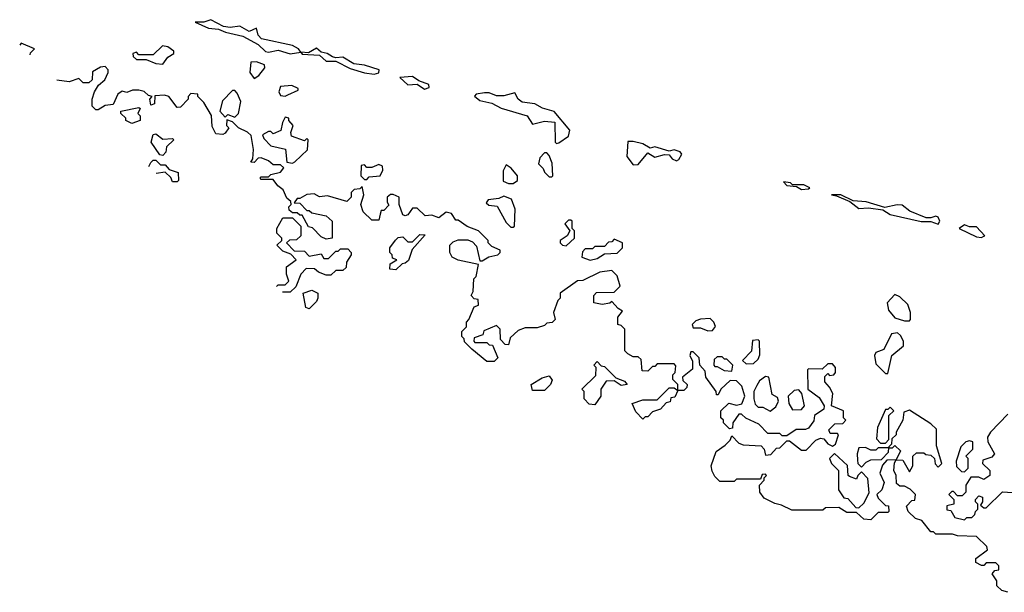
# Model space of a CAD drawing. Extents: x 2807299 to 2951576, y 860688 to 1033801.
# Tile 23 of 72: x 2809358 to 2813461, y 1008818 to 1011206. Entities that reach past the tile are written whole.
import ezdxf

# ---------------------------------------------------------------- set-up
doc = ezdxf.new("R2010")
doc.units = 0

msp = doc.modelspace()

# ---------------------------------------------------------------- linework, layer by layer
at = {"layer": '0CON10XD'}
for points in [[(2810485, 1011063.8), (2810530, 1011070), (2810520, 1011085), (2810495, 1011098.1), (2810365.8, 1011125.8), (2810351.4, 1011141.4), (2810345, 1011170), (2810315, 1011156.2), (2810275, 1011179.2), (2810235, 1011173.8), (2810207.5, 1011177.5), (2810155, 1011206), (2810125, 1011196), (2810090, 1011195), (2810145, 1011170.8), (2810186.4, 1011166.4), (2810216.4, 1011153.6), (2810287.7, 1011137.7), (2810352.3, 1011102.3), (2810383, 1011073), (2810395, 1011070), (2810435, 1011078.8), (2810485, 1011063.8)], [(2809401.5, 1011059.2), (2809403, 1011067), (2809420, 1011085), (2809365, 1011107.5), (2809358.5, 1011099.6)], [(2809955, 1011020), (2809975, 1011050), (2810000, 1011065), (2810000, 1011075), (2809975, 1011092.5), (2809953, 1011097), (2809915, 1011060), (2809855, 1011060), (2809845, 1011070), (2809830, 1011065), (2809831.7, 1011051.7), (2809845, 1011040), (2809885, 1011040), (2809925, 1011022.5), (2809955, 1011020)], [(2810835, 1010978.8), (2810855, 1010983.8), (2810856.4, 1010996.4), (2810795, 1011015.8), (2810751.2, 1011021.2), (2810705, 1011050), (2810675, 1011046.7), (2810661.2, 1011051.2), (2810640, 1011065), (2810615, 1011070), (2810595, 1011087.5), (2810561.7, 1011068.3), (2810530, 1011070), (2810535, 1011062.5), (2810607.5, 1011057.5), (2810635, 1011032.5), (2810675, 1011032.5), (2810735, 1011002.5), (2810795, 1010984), (2810835, 1010978.8)], [(2810335, 1010960), (2810355, 1010972.5), (2810380, 1011005), (2810378.3, 1011018.3), (2810345, 1011030), (2810321.7, 1011028.3), (2810317.5, 1010985), (2810335, 1010960)], [(2812790, 1009545), (2812790, 1009575), (2812740, 1009595), (2812746.4, 1009646.4), (2812733, 1009673), (2812712.5, 1009695), (2812712.5, 1009717.5), (2812725, 1009730), (2812732.5, 1009722.5), (2812750, 1009725), (2812757.5, 1009735), (2812757.5, 1009755), (2812745, 1009770), (2812725, 1009770), (2812701.7, 1009748.3), (2812645, 1009750), (2812640, 1009745), (2812642.5, 1009665), (2812689.5, 1009629.5), (2812710, 1009595), (2812708.3, 1009581.7), (2812670, 1009555), (2812667, 1009533), (2812645, 1009502.5), (2812633, 1009497), (2812593.6, 1009496.4), (2812555, 1009470), (2812535, 1009470), (2812525, 1009480), (2812475, 1009480), (2812438.3, 1009518.3), (2812383.3, 1009543.3), (2812365, 1009560), (2812355, 1009560), (2812330, 1009525), (2812328.3, 1009501.7), (2812315, 1009500), (2812290, 1009525), (2812290, 1009535), (2812280, 1009545), (2812280, 1009575), (2812313, 1009607), (2812345, 1009597.5), (2812366.4, 1009603.6), (2812380, 1009635), (2812367, 1009677), (2812345, 1009700), (2812318.3, 1009701.7), (2812280, 1009665), (2812268.3, 1009641.7), (2812261.7, 1009641.7), (2812260, 1009655), (2812217.5, 1009715), (2812215, 1009740), (2812192.5, 1009765), (2812190, 1009795), (2812165, 1009820), (2812155, 1009820), (2812150, 1009805), (2812161.7, 1009781.7), (2812161.7, 1009748.3), (2812120, 1009715), (2812121.7, 1009701.7), (2812140, 1009685), (2812138.3, 1009671.7), (2812125, 1009660), (2812100, 1009660), (2812088.3, 1009631.7), (2812071.7, 1009628.3), (2812068.3, 1009611.7), (2812051.7, 1009608.3), (2812028.3, 1009581.7), (2811995, 1009570), (2811975, 1009550), (2811965, 1009550), (2811955, 1009540), (2811925, 1009570), (2811910, 1009605), (2811955, 1009620), (2812015, 1009620), (2812065, 1009670), (2812085, 1009670), (2812100, 1009660), (2812100, 1009685), (2812080, 1009705), (2812080, 1009725), (2812090, 1009735), (2812091.7, 1009761.7), (2812085, 1009770), (2812015, 1009770), (2812005, 1009760), (2811995, 1009760), (2811975, 1009740), (2811951.7, 1009741.7), (2811948.3, 1009788.3), (2811935, 1009800), (2811915, 1009800), (2811891.7, 1009811.7), (2811880, 1009825), (2811880, 1009915), (2811865, 1009930), (2811850, 1009935), (2811850, 1009965), (2811870, 1009990), (2811851.7, 1010001.7), (2811825, 1010030), (2811817, 1010023), (2811785, 1010017.5), (2811750, 1010025), (2811750, 1010055), (2811761.7, 1010068.3), (2811835, 1010070), (2811860, 1010095), (2811847, 1010137), (2811825, 1010160), (2811775, 1010152.5), (2811705, 1010117.5), (2811683, 1010117), (2811610, 1010065), (2811610, 1010045), (2811600, 1010035), (2811582.5, 1009985), (2811590, 1009955), (2811577, 1009943), (2811555, 1009940), (2811545, 1009930), (2811515, 1009920), (2811465, 1009920), (2811435, 1009910), (2811401.7, 1009878.3), (2811395, 1009850), (2811381.7, 1009851.7), (2811361.7, 1009871.7), (2811360, 1009915), (2811345, 1009930), (2811291.7, 1009908.3), (2811288.3, 1009891.7), (2811251.7, 1009878.3), (2811250, 1009865), (2811255, 1009860), (2811305, 1009860), (2811315, 1009850), (2811328.3, 1009848.3), (2811350, 1009795), (2811335, 1009780), (2811305, 1009780), (2811241.7, 1009831.7), (2811211.7, 1009861.7), (2811210, 1009875), (2811200, 1009885), (2811200, 1009905), (2811220, 1009925), (2811220, 1009945), (2811230, 1009955), (2811251.7, 1010008.3), (2811270, 1010015), (2811268.3, 1010038.3), (2811251.7, 1010041.7), (2811240, 1010055), (2811247.5, 1010072.5), (2811250, 1010125), (2811260, 1010135), (2811270, 1010185), (2811185, 1010202.5), (2811160, 1010215), (2811150, 1010235), (2811150, 1010265), (2811165, 1010280), (2811185, 1010287.5), (2811225, 1010287.5), (2811245, 1010280), (2811261.7, 1010261.7), (2811275, 1010200), (2811285, 1010200), (2811313, 1010217), (2811350, 1010225), (2811360, 1010235), (2811360, 1010245), (2811325, 1010260), (2811310, 1010275), (2811310, 1010285), (2811270, 1010325), (2811223, 1010343), (2811185, 1010370), (2811175, 1010370), (2811157, 1010397), (2811135, 1010402.5), (2811105, 1010380), (2811075, 1010390), (2811048.3, 1010388.3), (2811015, 1010420), (2810995, 1010420), (2810975, 1010392.5), (2810965, 1010387.5), (2810955, 1010392.5), (2810940, 1010435), (2810940, 1010465), (2810915, 1010477.5), (2810903.3, 1010476.7), (2810890, 1010465), (2810890, 1010445), (2810897, 1010433), (2810875, 1010410), (2810865, 1010410), (2810860, 1010395), (2810855, 1010370), (2810825, 1010370), (2810790, 1010405), (2810780, 1010435), (2810792.5, 1010475), (2810785, 1010510), (2810775, 1010500), (2810751.7, 1010498.3), (2810740, 1010485), (2810740, 1010465), (2810721.7, 1010448.3), (2810640.7, 1010470.7), (2810607, 1010467), (2810585, 1010480), (2810555, 1010477.5), (2810525, 1010460), (2810515, 1010460), (2810501.7, 1010441.7), (2810525, 1010440), (2810555, 1010410), (2810565, 1010410), (2810575, 1010400), (2810635, 1010387.5), (2810660, 1010365), (2810660, 1010295), (2810635, 1010290), (2810615, 1010300), (2810578.3, 1010338.3), (2810561.7, 1010341.7), (2810535, 1010390), (2810525, 1010390), (2810515, 1010400), (2810495, 1010400), (2810481.7, 1010411.7), (2810480, 1010425), (2810490, 1010435), (2810488.3, 1010448.3), (2810471.7, 1010461.7), (2810456.4, 1010496.4), (2810433.6, 1010513.6), (2810415, 1010540), (2810365, 1010540), (2810360, 1010545), (2810365, 1010550), (2810395, 1010550), (2810405, 1010560), (2810445, 1010570), (2810458.3, 1010588.3), (2810445, 1010600), (2810415, 1010600), (2810395, 1010617.5), (2810365, 1010630), (2810351.7, 1010628.3), (2810335, 1010610), (2810321.7, 1010611.7), (2810330, 1010625), (2810332.5, 1010665), (2810322.5, 1010722.5), (2810307, 1010737), (2810270, 1010755), (2810245, 1010780), (2810221.7, 1010788.3), (2810220, 1010765), (2810230, 1010755), (2810215, 1010732.5), (2810205, 1010727.5), (2810175, 1010730), (2810160.7, 1010760.7), (2810157, 1010807), (2810125, 1010860), (2810100, 1010885), (2810100, 1010895), (2810071.7, 1010898.3), (2810060, 1010885), (2810060, 1010875), (2810028.3, 1010841.7), (2810015, 1010840), (2809980, 1010885), (2809961.7, 1010891.7), (2809921.7, 1010888.3), (2809920, 1010855), (2809905, 1010850), (2809900, 1010875), (2809910, 1010885), (2809895, 1010890), (2809877, 1010907), (2809855, 1010912.5), (2809828.3, 1010911.7), (2809805, 1010902.5), (2809785, 1010907.5), (2809767.5, 1010895), (2809748.3, 1010851.7), (2809715, 1010847.5), (2809685, 1010830), (2809675, 1010830), (2809660, 1010845), (2809660, 1010875), (2809670, 1010905), (2809687, 1010933), (2809712.5, 1010955), (2809727.5, 1010985), (2809727, 1010997), (2809715, 1011010), (2809695, 1011007.5), (2809661.7, 1010988.3), (2809660, 1010955), (2809647, 1010943), (2809623, 1010943), (2809605, 1010960), (2809565, 1010946.7), (2809513.7, 1010953.6)], [(2810465, 1010887.5), (2810475, 1010892.5), (2810518.3, 1010911.7), (2810518.3, 1010918.3), (2810491.7, 1010931.7), (2810445, 1010927.5), (2810437.5, 1010905), (2810445, 1010890), (2810465, 1010887.5)], [(2811045, 1010916.7), (2811065, 1010922.5), (2811062.5, 1010935), (2811021.2, 1010951.2), (2810995, 1010969.2), (2810942.5, 1010965), (2810975, 1010934.2), (2811015, 1010937.5), (2811045, 1010916.7)], [(2810255, 1010800), (2810270, 1010815), (2810280, 1010865), (2810265, 1010900), (2810255, 1010910), (2810245, 1010910), (2810203, 1010867), (2810192.5, 1010825), (2810215, 1010800), (2810225, 1010810), (2810255, 1010800)], [(2811595, 1010690), (2811605, 1010692.5), (2811645, 1010720), (2811650, 1010745), (2811585, 1010822.5), (2811537.2, 1010837.2), (2811505, 1010854.3), (2811451.9, 1010861.9), (2811435.6, 1010875), (2811421.2, 1010901.2), (2811375, 1010888.5), (2811345, 1010888.9), (2811315, 1010900.6), (2811295, 1010901.1), (2811260, 1010895), (2811253, 1010887), (2811275, 1010869.2), (2811325, 1010858), (2811365, 1010837.5), (2811472.5, 1010805), (2811495, 1010770), (2811545, 1010782.5), (2811588.3, 1010778.3), (2811590, 1010695), (2811595, 1010690)], [(2809825, 1010772.5), (2809800, 1010785), (2809800, 1010795), (2809780, 1010815), (2809780, 1010825), (2809855, 1010840), (2809860, 1010835), (2809850, 1010815), (2809860, 1010805), (2809860, 1010785), (2809825, 1010772.5)], [(2810495, 1010607.5), (2810505, 1010612.5), (2810557, 1010663), (2810560, 1010705), (2810555, 1010710), (2810545, 1010700), (2810490.7, 1010720.7), (2810487.5, 1010735), (2810497.5, 1010765), (2810480, 1010785), (2810480, 1010795), (2810465, 1010800), (2810453, 1010777), (2810446.4, 1010743.6), (2810415, 1010730), (2810405, 1010740), (2810395, 1010740), (2810370, 1010725), (2810375, 1010710), (2810405, 1010680), (2810466.4, 1010666.4), (2810471.7, 1010611.7), (2810495, 1010607.5)], [(2809955, 1010640), (2809941.7, 1010641.7), (2809906.7, 1010695), (2809915, 1010727.5), (2809925, 1010730), (2809955, 1010707.5), (2809995, 1010710), (2810000, 1010705), (2809970, 1010675), (2809967, 1010653), (2809955, 1010640)], [(2811915, 1010600), (2811935, 1010602.5), (2811975, 1010650), (2812005, 1010632.5), (2812045, 1010643.3), (2812065, 1010642.5), (2812076.7, 1010625), (2812095, 1010616.7), (2812105, 1010622.5), (2812117.5, 1010645), (2812110, 1010655), (2812085, 1010662.5), (2812065, 1010657.5), (2812004.2, 1010675.8), (2811985, 1010670), (2811955, 1010687.5), (2811915, 1010698), (2811892.5, 1010697.5), (2811887.5, 1010635), (2811915, 1010600)], [(2811575, 1010550), (2811580, 1010555), (2811577, 1010607), (2811565, 1010640), (2811555, 1010650), (2811545, 1010650), (2811525, 1010630), (2811520, 1010605), (2811540, 1010585), (2811545, 1010570), (2811565, 1010550), (2811575, 1010550)], [(2809896.8, 1010593.5), (2809905, 1010610), (2809915, 1010620), (2809925, 1010620), (2809945, 1010600), (2809965, 1010600), (2809981.7, 1010581.7), (2810018.3, 1010568.3), (2810020, 1010535), (2810015, 1010530), (2809995, 1010530), (2809988.3, 1010548.3), (2809965, 1010570), (2809927.1, 1010565)], [(2810805, 1010540), (2810815, 1010550), (2810860, 1010555), (2810871.7, 1010578.3), (2810870, 1010595), (2810855, 1010602.5), (2810825, 1010590), (2810805, 1010590), (2810795, 1010600), (2810781.7, 1010598.3), (2810780, 1010555), (2810795, 1010540), (2810805, 1010540)], [(2811415, 1010522.5), (2811432.5, 1010535), (2811432.5, 1010555), (2811406.4, 1010586.4), (2811385, 1010600), (2811372.5, 1010575), (2811373, 1010533), (2811395, 1010522.5), (2811415, 1010522.5)], [(2812615, 1010497.5), (2812645, 1010500), (2812650, 1010505), (2812625, 1010517.5), (2812577.5, 1010517.5), (2812570, 1010525), (2812540, 1010530), (2812555, 1010513.8), (2812595, 1010510), (2812615, 1010497.5)], [(2811415, 1010340), (2811420, 1010345), (2811423.3, 1010415), (2811407.7, 1010457.7), (2811375, 1010470), (2811355, 1010460), (2811310, 1010455), (2811301.7, 1010441.7), (2811313, 1010433), (2811348.3, 1010428.3), (2811385, 1010360), (2811405, 1010340), (2811415, 1010340)], [(2813185, 1010352.5), (2813192.5, 1010365), (2813185, 1010382.5), (2813175, 1010386.7), (2813155, 1010378.8), (2813135, 1010380), (2813067.3, 1010407.3), (2813035, 1010432), (2813013.9, 1010433.9), (2812962.5, 1010422.5), (2812885, 1010446.5), (2812830.7, 1010450.7), (2812780, 1010475), (2812740, 1010475), (2812761.7, 1010471.7), (2812817.5, 1010447.5), (2812855, 1010418), (2812895, 1010421.2), (2812955, 1010413.3), (2812985, 1010393.8), (2813114.1, 1010364.1), (2813155, 1010363.8), (2813185, 1010352.5)], [(2810428.6, 1010093.6), (2810435, 1010100), (2810465, 1010100), (2810480, 1010115), (2810470, 1010145), (2810470, 1010175), (2810510, 1010205), (2810488.3, 1010228.3), (2810455, 1010240), (2810430, 1010265), (2810450, 1010285), (2810450, 1010295), (2810430, 1010315), (2810430, 1010335), (2810455, 1010380), (2810495, 1010380), (2810530, 1010345), (2810530, 1010305), (2810511.7, 1010288.3), (2810483, 1010287), (2810470, 1010275), (2810501.7, 1010241.7), (2810545, 1010240), (2810565, 1010220), (2810615, 1010230), (2810625, 1010210), (2810645, 1010210), (2810675, 1010240), (2810685, 1010240), (2810695, 1010250), (2810725, 1010250), (2810740, 1010235), (2810740, 1010225), (2810720, 1010195), (2810718.3, 1010171.7), (2810705, 1010160), (2810675, 1010160), (2810655, 1010140), (2810635, 1010140), (2810603, 1010153), (2810587, 1010167), (2810551.7, 1010168.3), (2810530, 1010145), (2810508.3, 1010091.7), (2810485, 1010070), (2810453.7, 1010070)], [(2811635, 1010263.3), (2811670, 1010295), (2811670, 1010325), (2811660, 1010335), (2811660, 1010365), (2811655, 1010370), (2811645, 1010370), (2811630, 1010355), (2811650, 1010325), (2811640, 1010305), (2811610, 1010285), (2811610, 1010275), (2811620, 1010265), (2811635, 1010263.3)], [(2813365, 1010297.5), (2813375, 1010302.5), (2813380, 1010305), (2813345, 1010342.5), (2813315, 1010342.5), (2813295, 1010350), (2813272.5, 1010335), (2813345, 1010300), (2813365, 1010297.5)], [(2810925, 1010162.5), (2810900, 1010165), (2810901.7, 1010188.3), (2810930, 1010205), (2810911.7, 1010211.7), (2810910, 1010225), (2810900, 1010235), (2810900, 1010255), (2810923.6, 1010286.4), (2810935, 1010297.5), (2810955, 1010300), (2810975, 1010280), (2810995, 1010280), (2811025, 1010310), (2811048.3, 1010308.3), (2810993, 1010247), (2810978.3, 1010201.7), (2810965, 1010190), (2810951.7, 1010188.3), (2810925, 1010162.5)], [(2811735, 1010202.5), (2811765, 1010210), (2811795, 1010230), (2811848.3, 1010231.7), (2811870, 1010255), (2811870, 1010275), (2811835, 1010290), (2811825, 1010280), (2811811.7, 1010278.3), (2811795, 1010260), (2811755, 1010260), (2811745, 1010250), (2811715, 1010250), (2811703, 1010237), (2811700, 1010215), (2811735, 1010202.5)], [(2810565, 1010000), (2810550, 1010005), (2810540, 1010065), (2810575, 1010077.5), (2810600, 1010065), (2810600, 1010045), (2810595, 1010030), (2810565, 1010000)], [(2813065, 1009950), (2813070, 1009955), (2813070, 1009985), (2813058.3, 1010018.3), (2813025, 1010050), (2813005, 1010060), (2812972.5, 1010025), (2812977.5, 1009995), (2813005, 1009962.5), (2813045, 1009950), (2813065, 1009950)], [(2812225, 1009907.5), (2812245, 1009910), (2812256.7, 1009926.7), (2812250, 1009945), (2812235, 1009960), (2812195, 1009957.5), (2812175, 1009950), (2812160, 1009935), (2812165, 1009920), (2812195, 1009920), (2812225, 1009907.5)], [(2812385, 1009770), (2812415, 1009772.5), (2812435, 1009790), (2812441.7, 1009808.3), (2812440, 1009865), (2812435, 1009870), (2812411.7, 1009868.3), (2812407, 1009823), (2812370, 1009785), (2812385, 1009770)], [(2812975, 1009730), (2812992.5, 1009805), (2813040, 1009845), (2813040, 1009865), (2813028.3, 1009888.3), (2813015, 1009900), (2812990, 1009895), (2812959.3, 1009830.7), (2812925, 1009817.5), (2812920, 1009805), (2812925, 1009770), (2812965, 1009730), (2812975, 1009730)], [(2812325, 1009740), (2812330, 1009765), (2812305, 1009790), (2812295, 1009790), (2812285, 1009800), (2812265, 1009800), (2812251.7, 1009788.3), (2812250, 1009765), (2812255, 1009760), (2812265, 1009760), (2812293, 1009743), (2812325, 1009740)], [(2811755, 1009600), (2811731.7, 1009601.7), (2811710, 1009625), (2811710, 1009655), (2811700, 1009665), (2811758.3, 1009721.7), (2811760, 1009755), (2811750, 1009765), (2811765, 1009780), (2811781.7, 1009761.7), (2811795, 1009760), (2811841.7, 1009711.7), (2811878.3, 1009698.3), (2811890, 1009685), (2811865, 1009680), (2811835, 1009700), (2811801.7, 1009698.3), (2811780, 1009665), (2811780, 1009635), (2811755, 1009600)], [(2811545, 1009660), (2811495, 1009660), (2811490, 1009685), (2811535, 1009712.5), (2811565, 1009720), (2811577, 1009703), (2811570, 1009685), (2811545, 1009660)], [(2812485, 1009572.5), (2812509.3, 1009590.7), (2812520, 1009615), (2812515, 1009630), (2812493, 1009643), (2812480, 1009715), (2812465, 1009717.5), (2812440.7, 1009699.3), (2812429.3, 1009680.7), (2812417.5, 1009655), (2812417.5, 1009625), (2812423, 1009603), (2812435, 1009590), (2812455, 1009590), (2812485, 1009572.5)], [(2812578.3, 1009578.3), (2812615, 1009580), (2812627.5, 1009595), (2812617, 1009647), (2812605, 1009662.5), (2812585, 1009658.8), (2812560, 1009635), (2812562.5, 1009605), (2812578.3, 1009578.3)], [(2812965, 1009440), (2812980, 1009455), (2812980, 1009555), (2813000, 1009575), (2812985, 1009590), (2812975, 1009580), (2812965, 1009580), (2812932.5, 1009505), (2812928.3, 1009458.3), (2812945, 1009440), (2812965, 1009440)], [(2813065, 1009320), (2813080, 1009345), (2813080, 1009385), (2813095, 1009400), (2813125, 1009400), (2813133, 1009393), (2813155, 1009390), (2813170, 1009375), (2813173, 1009353), (2813185, 1009340), (2813200, 1009355), (2813178.3, 1009428.3), (2813178.3, 1009498.3), (2813155, 1009520), (2813065, 1009577.5), (2813041.7, 1009568.3), (2813037.5, 1009535), (2813010, 1009485), (2813010, 1009475), (2812991.7, 1009458.3), (2812990, 1009435), (2812980, 1009425), (2812980, 1009420), (2812995, 1009420), (2813005, 1009430), (2813028.3, 1009408.3), (2813010, 1009370), (2813038.3, 1009368.3), (2813065, 1009320)], [(2813475, 1008817.5), (2813450, 1008825), (2813430, 1008845), (2813430, 1008865), (2813410, 1008895), (2813421.7, 1008908.3), (2813438.3, 1008911.7), (2813438.3, 1008928.3), (2813425, 1008940), (2813385, 1008940), (2813375, 1008930), (2813365, 1008930), (2813341.7, 1008941.7), (2813341.7, 1008958.3), (2813390, 1008995), (2813388.3, 1009008.3), (2813345, 1009050), (2813265, 1009052.5), (2813245, 1009060), (2813175, 1009060), (2813165, 1009070), (2813155, 1009070), (2813116.4, 1009116.4), (2813090, 1009125), (2813060, 1009155), (2813052.5, 1009177.5), (2813075, 1009200), (2813088.3, 1009201.7), (2813090, 1009225), (2813068.3, 1009248.3), (2813045, 1009260), (2813025, 1009260), (2813011.7, 1009271.7), (2813010, 1009305), (2813000, 1009325), (2813002.5, 1009357.5), (2813010, 1009370), (2812971.7, 1009368.3), (2812952.5, 1009347.5), (2812942.5, 1009315), (2812960, 1009275), (2812950, 1009245), (2812930, 1009225), (2812935, 1009210), (2812965, 1009180), (2812978.3, 1009178.3), (2812980, 1009155), (2812975, 1009150), (2812935, 1009150), (2812905, 1009120), (2812875, 1009122.5), (2812845, 1009150), (2812805, 1009150), (2812771.7, 1009171.7), (2812715, 1009170), (2812705, 1009160), (2812575, 1009160), (2812531.7, 1009181.7), (2812505, 1009187.5), (2812460.7, 1009210.7), (2812442.5, 1009235), (2812440, 1009265), (2812460, 1009285), (2812460, 1009295), (2812470, 1009305), (2812465, 1009310), (2812451.7, 1009308.3), (2812445, 1009290), (2812345, 1009290), (2812335, 1009280), (2812275, 1009280), (2812255, 1009300), (2812243, 1009323), (2812240, 1009345), (2812260, 1009405), (2812298.3, 1009431.7), (2812318.3, 1009451.7), (2812325, 1009470), (2812355, 1009440), (2812373, 1009433), (2812448.3, 1009428.3), (2812460, 1009415), (2812465, 1009390), (2812488.3, 1009391.7), (2812511.7, 1009418.3), (2812525, 1009420), (2812555, 1009450), (2812565, 1009450), (2812615, 1009410), (2812635, 1009410), (2812675, 1009452.5), (2812695, 1009460), (2812708.3, 1009458.3), (2812725, 1009437.5), (2812745, 1009427.5), (2812757.5, 1009435), (2812770, 1009475), (2812765, 1009480), (2812735, 1009480), (2812730, 1009495), (2812755, 1009520), (2812788.3, 1009521.7), (2812800, 1009535), (2812790, 1009545)], [(2813475, 1009560), (2813402.5, 1009485), (2813390, 1009465), (2813392.5, 1009445), (2813420, 1009395), (2813408.3, 1009381.7), (2813371.7, 1009368.3), (2813370, 1009355), (2813400, 1009325), (2813400, 1009305), (2813375, 1009287.5), (2813355, 1009297.5), (2813321.7, 1009298.3), (2813300, 1009265), (2813300, 1009235), (2813285, 1009220), (2813265, 1009220), (2813248.3, 1009238.3), (2813241.7, 1009238.3), (2813230, 1009225), (2813250, 1009205), (2813250, 1009185), (2813221.7, 1009178.3), (2813221.7, 1009161.7), (2813238.3, 1009158.3), (2813255, 1009130), (2813295, 1009120), (2813305, 1009130), (2813325, 1009130), (2813338.3, 1009141.7), (2813340, 1009155), (2813350, 1009165), (2813350, 1009185), (2813340, 1009195), (2813340, 1009205), (2813355, 1009220), (2813370, 1009215), (2813370, 1009195), (2813361.7, 1009181.7), (2813375, 1009170), (2813385, 1009170), (2813453.6, 1009236.4), (2813515, 1009232.5)], [(2812865, 1009340), (2812885, 1009360), (2812905, 1009370), (2812948.3, 1009371.7), (2812978.3, 1009401.7), (2812980, 1009420), (2812935, 1009420), (2812925, 1009410), (2812905, 1009410), (2812881.7, 1009421.7), (2812855, 1009420), (2812847.5, 1009395), (2812848.3, 1009368.3), (2812850, 1009355), (2812865, 1009340)], [(2813295, 1009320), (2813310, 1009335), (2813310, 1009375), (2813300, 1009385), (2813330, 1009415), (2813330, 1009445), (2813315, 1009450), (2813300, 1009445), (2813280, 1009425), (2813260, 1009365), (2813261.7, 1009341.7), (2813281.7, 1009321.7), (2813295, 1009320)], [(2812855, 1009170), (2812875, 1009190), (2812897, 1009233), (2812891.7, 1009291.7), (2812865, 1009320), (2812850, 1009305), (2812845, 1009290), (2812815, 1009300), (2812810, 1009305), (2812807, 1009347), (2812753, 1009397), (2812732.5, 1009375), (2812740, 1009355), (2812770, 1009325), (2812770, 1009245), (2812791.7, 1009211.7), (2812808.3, 1009208.3), (2812841.7, 1009171.7), (2812855, 1009170)]]:
    msp.add_lwpolyline(points, dxfattribs=at)

doc.saveas('drawing.dxf')
